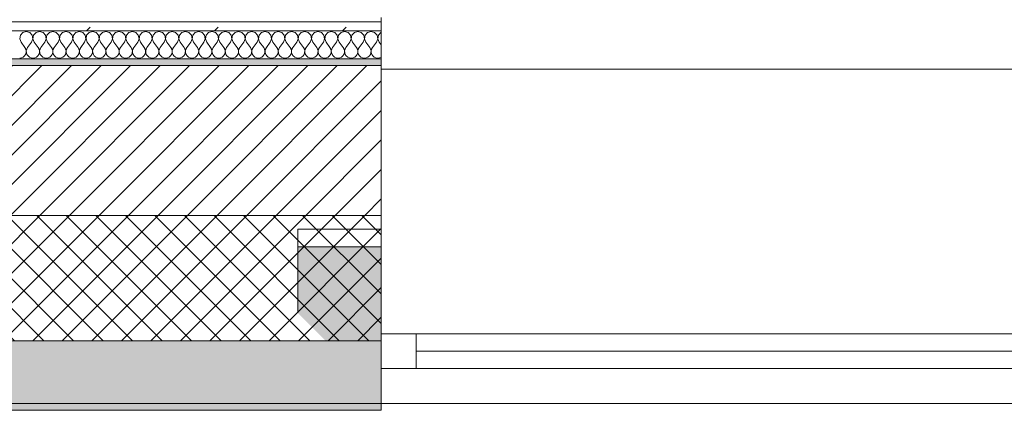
# Model space of a CAD drawing. Header units: millimetres. Extents: x -30280 to 19093, y -19284 to 4746.
# Tile 37 of 132: x -25886 to -24471, y -1699 to -1138. Entities that reach past the tile are written whole.
import ezdxf

# ---------------------------------------------------------------- set-up
doc = ezdxf.new("R2010")
doc.units = ezdxf.units.MM
doc.header["$MEASUREMENT"] = 0
doc.linetypes.add('Wipeout_Contour', pattern=[1000, 0, -1000])
for name, color, linetype in [('12_FAÇ_Façana', 7, 'Continuous'), ('Nuevo_08_E_Envans secs', 7, 'Continuous'), ('Ventanas Archicad', 7, 'Continuous')]:
    doc.layers.add(name, color=color, linetype=linetype)
for name, color, linetype, lineweight in [('12_FAÇ_Façana_Pluma_Nº__1', 7, 'Continuous', 5), ('12_FAÇ_Façana_Pluma_Nº__2', 8, 'Continuous', 5), ('12_FAÇ_Façana_Pluma_Nº__7', 7, 'Continuous', 5), ('Nuevo_08_E_Envans secs_Pluma_Nº__1', 7, 'Continuous', 5), ('Ventanas Archicad_Pluma_Nº__1', 7, 'Continuous', 5), ('Ventanas Archicad_Pluma_Nº__7', 7, 'Continuous', 5)]:
    doc.layers.add(name, color=color, linetype=linetype, lineweight=lineweight)
for name, color, linetype, lineweight, true_color in [('12_FAÇ_Façana_Pluma_Nº__102', 7, 'Continuous', 5, 0xcccccc), ('12_FAÇ_Façana_Pluma_Nº__174', 7, 'Continuous', 13, 0xe4ad2c), ('12_FAÇ_Façana_Pluma_Nº__176', 7, 'Continuous', 15, 0x93a0c6), ('Nuevo_08_E_Envans secs_Pluma_Nº__102', 7, 'Continuous', 5, 0xcccccc), ('Nuevo_08_E_Envans secs_Pluma_Nº__177', 7, 'Continuous', 15, 0xf7e046)]:
    doc.layers.add(name, color=color, linetype=linetype, lineweight=lineweight, true_color=true_color)

# ---------------------------------------------------------------- blocks, each defined once
blk = doc.blocks.new('Muro_4_1', base_point=(-28050.8, -1194))
at = {"layer": '12_FAÇ_Façana_Pluma_Nº__102', "linetype": 'Continuous', "lineweight": 0, "true_color": 0xe5e5e5}
for points in [[(-27698, -1689), (-25366.4, -1689), (-25366.4, -1599), (-27762.1, -1599)], [(-27690.8, -1699), (-25366.4, -1699), (-25366.4, -1689), (-27690.8, -1689)]]:
    blk.add_hatch(color=254, dxfattribs=at).paths.add_polyline_path(points)
at = {"layer": '12_FAÇ_Façana_Pluma_Nº__174', "linetype": 'Continuous', "lineweight": 13, "true_color": 0xe4ad2c}
h = blk.add_hatch(dxfattribs=at)
h.set_pattern_fill('SATE_Aislamiento_0001', color=42, style=0, pattern_type=2)
h.set_pattern_definition([(45, (0, 0), (-21.213203, 21.213203), []), (135, (0, 0), (21.213203, 21.213203), [])])
h.paths.add_polyline_path([(-27762.1, -1599), (-25366.4, -1599), (-25366.4, -1419), (-27890.5, -1419)])
at = {"layer": '12_FAÇ_Façana_Pluma_Nº__176', "linetype": 'Continuous', "lineweight": 0, "true_color": 0x495063}
blk.add_hatch(color=251, dxfattribs=at).paths.add_polyline_path([(-25366.4, -1194), (-28050.8, -1194), (-28043.7, -1204), (-25366.4, -1204)])
at = {"layer": '12_FAÇ_Façana_Pluma_Nº__2', "linetype": 'Continuous', "lineweight": 5}
h = blk.add_hatch(dxfattribs=at)
h.set_pattern_fill('Ceramic_0001', color=8, style=0, pattern_type=2)
h.set_pattern_definition([(45, (0, 0), (-21.213203, 21.213203), [])])
h.paths.add_polyline_path([(-27890.5, -1419), (-25366.4, -1419), (-25366.4, -1204), (-28043.7, -1204)])
at = {"layer": '12_FAÇ_Façana_Pluma_Nº__7', "color": 7, "linetype": 'Continuous', "lineweight": 5}
for p, q in [((-25366.4, -1204), (-28043.7, -1204)), ((-27890.5, -1419), (-25366.4, -1419)), ((-27762.1, -1599), (-25366.4, -1599)), ((-27698, -1689), (-25366.4, -1689))]:
    blk.add_line(p, q, dxfattribs=at)
at = {"layer": '12_FAÇ_Façana_Pluma_Nº__7', "color": 7, "linetype": 'Continuous', "lineweight": 5, "flags": 128}
for points in [[(-25366.4, -1194), (-28050.8, -1194)], [(-25366.4, -1204), (-25366.4, -1194)], [(-25366.4, -1419), (-25366.4, -1204)], [(-25366.4, -1599), (-25366.4, -1419)], [(-25366.4, -1689), (-25366.4, -1599)], [(-25366.4, -1699), (-25366.4, -1689)], [(-27690.8, -1699), (-25366.4, -1699)]]:
    blk.add_lwpolyline(points, dxfattribs=at)
blk = doc.blocks.new('Ventana Vertical Multi-Faja 27_5')
at = {"layer": 'Ventanas Archicad_Pluma_Nº__1', "color": 7, "linetype": 'Continuous', "lineweight": 5}
for p, q in [((-600, 50), (600, 50)), ((-600, 0), (-550, 0)), ((-550, 0), (-550, -50)), ((-550, 0), (550, 0)), ((550, -50), (550, 0)), ((550, 0), (600, 0)), ((-550, -25), (550, -25)), ((-550, -50), (-600, -50)), ((550, -50), (-550, -50)), ((600, -50), (550, -50)), ((-600, -200), (-600, -175)), ((600, -200), (600, -175)), ((-600, -430), (600, -430))]:
    blk.add_line(p, q, dxfattribs=at)
at = {"layer": 'Ventanas Archicad_Pluma_Nº__7', "color": 7, "linetype": 'Continuous', "lineweight": 5}
for p, q in [((-600, 50), (-600, 40)), ((600, 50), (600, 40)), ((-600, 40), (-600, 0)), ((-600, 40), (-600, 0)), ((600, 40), (600, 0)), ((600, 40), (600, 0)), ((-600, 0), (-600, -50)), ((-600, 0), (-600, -50)), ((-600, 0), (-600, -50)), ((-600, 0), (-600, -50)), ((600, 0), (600, -50)), ((600, 0), (600, -50)), ((600, 0), (600, -50)), ((600, 0), (600, -50)), ((-600, -50), (-600, -80)), ((-600, -50), (-600, -80)), ((600, -50), (600, -80)), ((600, -50), (600, -80)), ((-600, -80), (-600, -175)), ((-600, -80), (-600, -175)), ((600, -80), (600, -175)), ((600, -80), (600, -175)), ((-600, -200), (-600, -420)), ((600, -200), (600, -420)), ((-600, -420), (-600, -430)), ((600, -420), (600, -430))]:
    blk.add_line(p, q, dxfattribs=at)
blk = doc.blocks.new('Muro_17_1', base_point=(-25366.4, -1209))
at = {"layer": '12_FAÇ_Façana', "linetype": 'Continuous', "lineweight": 0, "true_color": 0x000000}
h = blk.add_hatch(dxfattribs=at)
h.set_pattern_fill('Yeso_0001', color=18, style=0, pattern_type=2)
h.set_pattern_definition([(0, (0, 0), (0, 75), [0, -75])])
h.paths.add_polyline_path([(-25366.4, -1439), (-25486.4, -1439), (-25486.4, -1464), (-25366.4, -1464)])
at = {"layer": '12_FAÇ_Façana_Pluma_Nº__102', "linetype": 'Continuous', "lineweight": 0, "true_color": 0xe5e5e5}
blk.add_hatch(color=254, dxfattribs=at).paths.add_polyline_path([(-25486.4, -1559), (-25366.4, -1679), (-25366.4, -1464), (-25486.4, -1464)])
at = {"layer": '12_FAÇ_Façana_Pluma_Nº__1', "color": 7, "linetype": 'Continuous', "lineweight": 5}
for p, q in [((-25486.4, -1439), (-25366.4, -1439)), ((-25486.4, -1464), (-25486.4, -1439)), ((-25366.4, -1439), (-25366.4, -1464)), ((-25366.4, -1464), (-25486.4, -1464))]:
    blk.add_line(p, q, dxfattribs=at)
at = {"layer": '12_FAÇ_Façana_Pluma_Nº__7', "color": 7, "linetype": 'Continuous', "lineweight": 5}
for p, q in [((-25366.4, -1219), (-25366.4, -1209)), ((-25366.4, -1439), (-25366.4, -1219)), ((-25486.4, -1559), (-25486.4, -1464)), ((-25366.4, -1559), (-25366.4, -1464)), ((-25366.4, -1559), (-25366.4, -1464)), ((-25366.4, -1589), (-25366.4, -1559)), ((-25366.4, -1589), (-25366.4, -1559)), ((-25366.4, -1639), (-25366.4, -1589)), ((-25366.4, -1639), (-25366.4, -1589)), ((-25366.4, -1679), (-25366.4, -1639)), ((-25366.4, -1679), (-25366.4, -1639)), ((-25366.4, -1689), (-25366.4, -1679))]:
    blk.add_line(p, q, dxfattribs=at)
at = {"layer": 'Ventanas Archicad', "color": 253, "linetype": 'Continuous', "lineweight": 5, "true_color": 0xa4a4a6, "zscale": 1000, "rotation": 180}
blk.add_blockref('Ventana Vertical Multi-Faja 27_5', (-24766.4, -1639), dxfattribs=at)
blk = doc.blocks.new('*X739')
at = {"layer": 'Nuevo_08_E_Envans secs_Pluma_Nº__102', "color": 254, "linetype": 'Continuous', "lineweight": 5, "true_color": 0xcccccc}
for p, q in [((-25881.2, -1156.4), (-25884.7, -1160.2)), ((-25876.2, -1154.9), (-25881.2, -1156.4)), ((-25871.2, -1156.4), (-25876.2, -1154.9)), ((-25867.7, -1160.2), (-25871.2, -1156.4)), ((-25862.1, -1156.4), (-25865.7, -1160.2)), ((-25857.1, -1154.9), (-25862.1, -1156.4)), ((-25852.1, -1156.4), (-25857.1, -1154.9)), ((-25848.6, -1160.2), (-25852.1, -1156.4)), ((-25843.1, -1156.4), (-25846.6, -1160.2)), ((-25838.1, -1154.9), (-25843.1, -1156.4)), ((-25833.1, -1156.4), (-25838.1, -1154.9)), ((-25829.6, -1160.2), (-25833.1, -1156.4)), ((-25824.1, -1156.4), (-25827.6, -1160.2)), ((-25819, -1154.9), (-25824.1, -1156.4)), ((-25814, -1156.4), (-25819, -1154.9)), ((-25810.5, -1160.2), (-25814, -1156.4)), ((-25805, -1156.4), (-25808.5, -1160.2)), ((-25800, -1154.9), (-25805, -1156.4)), ((-25795, -1156.4), (-25800, -1154.9)), ((-25791.5, -1160.2), (-25795, -1156.4)), ((-25786, -1156.4), (-25789.5, -1160.2)), ((-25781, -1154.9), (-25786, -1156.4)), ((-25775.9, -1156.4), (-25781, -1154.9)), ((-25772.4, -1160.2), (-25775.9, -1156.4)), ((-25766.9, -1156.4), (-25770.4, -1160.2)), ((-25761.9, -1154.9), (-25766.9, -1156.4)), ((-25756.9, -1156.4), (-25761.9, -1154.9)), ((-25753.4, -1160.2), (-25756.9, -1156.4)), ((-25747.9, -1156.4), (-25751.4, -1160.2)), ((-25742.9, -1154.9), (-25747.9, -1156.4)), ((-25737.9, -1156.4), (-25742.9, -1154.9)), ((-25734.3, -1160.2), (-25737.9, -1156.4)), ((-25728.8, -1156.4), (-25732.3, -1160.2)), ((-25723.8, -1154.9), (-25728.8, -1156.4)), ((-25718.8, -1156.4), (-25723.8, -1154.9)), ((-25715.3, -1160.2), (-25718.8, -1156.4)), ((-25709.8, -1156.4), (-25713.3, -1160.2)), ((-25704.8, -1154.9), (-25709.8, -1156.4)), ((-25699.8, -1156.4), (-25704.8, -1154.9)), ((-25696.2, -1160.2), (-25699.8, -1156.4)), ((-25690.7, -1156.4), (-25694.2, -1160.2)), ((-25685.7, -1154.9), (-25690.7, -1156.4)), ((-25680.7, -1156.4), (-25685.7, -1154.9)), ((-25677.2, -1160.2), (-25680.7, -1156.4)), ((-25671.7, -1156.4), (-25675.2, -1160.2)), ((-25666.7, -1154.9), (-25671.7, -1156.4)), ((-25661.7, -1156.4), (-25666.7, -1154.9)), ((-25658.1, -1160.2), (-25661.7, -1156.4)), ((-25652.6, -1156.4), (-25656.1, -1160.2)), ((-25647.6, -1154.9), (-25652.6, -1156.4)), ((-25642.6, -1156.4), (-25647.6, -1154.9)), ((-25639.1, -1160.2), (-25642.6, -1156.4)), ((-25633.6, -1156.4), (-25637.1, -1160.2)), ((-25628.6, -1154.9), (-25633.6, -1156.4)), ((-25623.6, -1156.4), (-25628.6, -1154.9)), ((-25620.1, -1160.2), (-25623.6, -1156.4)), ((-25614.5, -1156.4), (-25618, -1160.2)), ((-25609.5, -1154.9), (-25614.5, -1156.4)), ((-25604.5, -1156.4), (-25609.5, -1154.9)), ((-25601, -1160.2), (-25604.5, -1156.4)), ((-25595.5, -1156.4), (-25599, -1160.2)), ((-25590.5, -1154.9), (-25595.5, -1156.4)), ((-25585.5, -1156.4), (-25590.5, -1154.9)), ((-25582, -1160.2), (-25585.5, -1156.4)), ((-25576.4, -1156.4), (-25579.9, -1160.2)), ((-25571.4, -1154.9), (-25576.4, -1156.4)), ((-25566.4, -1156.4), (-25571.4, -1154.9)), ((-25562.9, -1160.2), (-25566.4, -1156.4)), ((-25557.4, -1156.4), (-25560.9, -1160.2)), ((-25552.4, -1154.9), (-25557.4, -1156.4)), ((-25547.4, -1156.4), (-25552.4, -1154.9)), ((-25543.9, -1160.2), (-25547.4, -1156.4)), ((-25538.3, -1156.4), (-25541.9, -1160.2)), ((-25533.3, -1154.9), (-25538.3, -1156.4)), ((-25528.3, -1156.4), (-25533.3, -1154.9)), ((-25524.8, -1160.2), (-25528.3, -1156.4)), ((-25519.3, -1156.4), (-25522.8, -1160.2)), ((-25514.3, -1154.9), (-25519.3, -1156.4)), ((-25509.3, -1156.4), (-25514.3, -1154.9)), ((-25505.8, -1160.2), (-25509.3, -1156.4)), ((-25500.2, -1156.4), (-25503.8, -1160.2)), ((-25495.2, -1154.9), (-25500.2, -1156.4)), ((-25490.2, -1156.4), (-25495.2, -1154.9)), ((-25486.7, -1160.2), (-25490.2, -1156.4)), ((-25481.2, -1156.4), (-25484.7, -1160.2)), ((-25476.2, -1154.9), (-25481.2, -1156.4)), ((-25471.2, -1156.4), (-25476.2, -1154.9)), ((-25467.7, -1160.2), (-25471.2, -1156.4)), ((-25462.1, -1156.4), (-25465.7, -1160.2)), ((-25457.1, -1154.9), (-25462.1, -1156.4)), ((-25452.1, -1156.4), (-25457.1, -1154.9)), ((-25448.6, -1160.2), (-25452.1, -1156.4)), ((-25443.1, -1156.4), (-25446.6, -1160.2)), ((-25438.1, -1154.9), (-25443.1, -1156.4)), ((-25433.1, -1156.4), (-25438.1, -1154.9)), ((-25429.6, -1160.2), (-25433.1, -1156.4)), ((-25424.1, -1156.4), (-25427.6, -1160.2)), ((-25419, -1154.9), (-25424.1, -1156.4)), ((-25414, -1156.4), (-25419, -1154.9)), ((-25410.5, -1160.2), (-25414, -1156.4)), ((-25405, -1156.4), (-25408.5, -1160.2)), ((-25400, -1154.9), (-25405, -1156.4)), ((-25395, -1156.4), (-25400, -1154.9)), ((-25391.5, -1160.2), (-25395, -1156.4)), ((-25386, -1156.4), (-25389.5, -1160.2)), ((-25381, -1154.9), (-25386, -1156.4)), ((-25375.9, -1156.4), (-25381, -1154.9)), ((-25372.4, -1160.2), (-25375.9, -1156.4)), ((-25366.9, -1156.4), (-25370.4, -1160.2)), ((-25366.4, -1156.2), (-25366.9, -1156.4)), ((-25884.7, -1160.2), (-25885.7, -1165.3)), ((-25885.7, -1165.3), (-25883.8, -1170.2)), ((-25883.8, -1170.2), (-25878.1, -1177.8)), ((-25868.6, -1170.2), (-25874.3, -1177.8)), ((-25868.6, -1170.2), (-25866.7, -1165.3)), ((-25866.7, -1165.3), (-25867.7, -1160.2)), ((-25865.7, -1160.2), (-25866.6, -1165.3)), ((-25866.6, -1165.3), (-25864.8, -1170.2)), ((-25864.8, -1170.2), (-25859, -1177.8)), ((-25849.5, -1170.2), (-25855.2, -1177.8)), ((-25849.5, -1170.2), (-25847.7, -1165.3)), ((-25847.7, -1165.3), (-25848.6, -1160.2)), ((-25846.6, -1160.2), (-25847.6, -1165.3)), ((-25847.6, -1165.3), (-25845.7, -1170.2)), ((-25845.7, -1170.2), (-25840, -1177.8)), ((-25830.5, -1170.2), (-25836.2, -1177.8)), ((-25830.5, -1170.2), (-25828.6, -1165.3)), ((-25828.6, -1165.3), (-25829.6, -1160.2)), ((-25827.6, -1160.2), (-25828.5, -1165.3)), ((-25828.5, -1165.3), (-25826.7, -1170.2)), ((-25826.7, -1170.2), (-25821, -1177.8)), ((-25811.4, -1170.2), (-25817.1, -1177.8)), ((-25811.4, -1170.2), (-25809.6, -1165.3)), ((-25809.6, -1165.3), (-25810.5, -1160.2)), ((-25808.5, -1160.2), (-25809.5, -1165.3)), ((-25809.5, -1165.3), (-25807.6, -1170.2)), ((-25807.6, -1170.2), (-25801.9, -1177.8)), ((-25792.4, -1170.2), (-25798.1, -1177.8)), ((-25792.4, -1170.2), (-25790.5, -1165.3)), ((-25790.5, -1165.3), (-25791.5, -1160.2)), ((-25789.5, -1160.2), (-25790.4, -1165.3)), ((-25790.4, -1165.3), (-25788.6, -1170.2)), ((-25788.6, -1170.2), (-25782.9, -1177.8)), ((-25773.3, -1170.2), (-25779, -1177.8)), ((-25773.3, -1170.2), (-25771.5, -1165.3)), ((-25771.5, -1165.3), (-25772.4, -1160.2)), ((-25770.4, -1160.2), (-25771.4, -1165.3)), ((-25771.4, -1165.3), (-25769.5, -1170.2)), ((-25769.5, -1170.2), (-25763.8, -1177.8)), ((-25754.3, -1170.2), (-25760, -1177.8)), ((-25754.3, -1170.2), (-25752.4, -1165.3)), ((-25752.4, -1165.3), (-25753.4, -1160.2)), ((-25751.4, -1160.2), (-25752.3, -1165.3)), ((-25752.3, -1165.3), (-25750.5, -1170.2)), ((-25750.5, -1170.2), (-25744.8, -1177.8)), ((-25735.2, -1170.2), (-25741, -1177.8)), ((-25735.2, -1170.2), (-25733.4, -1165.3)), ((-25733.4, -1165.3), (-25734.3, -1160.2)), ((-25732.3, -1160.2), (-25733.3, -1165.3)), ((-25733.3, -1165.3), (-25731.4, -1170.2)), ((-25731.4, -1170.2), (-25725.7, -1177.8)), ((-25716.2, -1170.2), (-25721.9, -1177.8)), ((-25716.2, -1170.2), (-25714.3, -1165.3)), ((-25714.3, -1165.3), (-25715.3, -1160.2)), ((-25713.3, -1160.2), (-25714.2, -1165.3)), ((-25714.2, -1165.3), (-25712.4, -1170.2)), ((-25712.4, -1170.2), (-25706.7, -1177.8)), ((-25697.1, -1170.2), (-25702.9, -1177.8)), ((-25697.1, -1170.2), (-25695.3, -1165.3)), ((-25695.3, -1165.3), (-25696.2, -1160.2)), ((-25694.2, -1160.2), (-25695.2, -1165.3)), ((-25695.2, -1165.3), (-25693.3, -1170.2)), ((-25693.3, -1170.2), (-25687.6, -1177.8)), ((-25678.1, -1170.2), (-25683.8, -1177.8)), ((-25678.1, -1170.2), (-25676.2, -1165.3)), ((-25676.2, -1165.3), (-25677.2, -1160.2)), ((-25675.2, -1160.2), (-25676.2, -1165.3)), ((-25676.2, -1165.3), (-25674.3, -1170.2)), ((-25674.3, -1170.2), (-25668.6, -1177.8)), ((-25659, -1170.2), (-25664.8, -1177.8)), ((-25659, -1170.2), (-25657.2, -1165.3)), ((-25657.2, -1165.3), (-25658.1, -1160.2)), ((-25656.1, -1160.2), (-25657.1, -1165.3)), ((-25657.1, -1165.3), (-25655.2, -1170.2)), ((-25655.2, -1170.2), (-25649.5, -1177.8)), ((-25640, -1170.2), (-25645.7, -1177.8)), ((-25640, -1170.2), (-25638.1, -1165.3)), ((-25638.1, -1165.3), (-25639.1, -1160.2)), ((-25637.1, -1160.2), (-25638.1, -1165.3)), ((-25638.1, -1165.3), (-25636.2, -1170.2)), ((-25636.2, -1170.2), (-25630.5, -1177.8)), ((-25621, -1170.2), (-25626.7, -1177.8)), ((-25621, -1170.2), (-25619.1, -1165.3)), ((-25619.1, -1165.3), (-25620.1, -1160.2)), ((-25618, -1160.2), (-25619, -1165.3)), ((-25619, -1165.3), (-25617.1, -1170.2)), ((-25617.1, -1170.2), (-25611.4, -1177.8)), ((-25601.9, -1170.2), (-25607.6, -1177.8)), ((-25601.9, -1170.2), (-25600, -1165.3)), ((-25600, -1165.3), (-25601, -1160.2)), ((-25599, -1160.2), (-25600, -1165.3)), ((-25600, -1165.3), (-25598.1, -1170.2)), ((-25598.1, -1170.2), (-25592.4, -1177.8)), ((-25582.9, -1170.2), (-25588.6, -1177.8)), ((-25582.9, -1170.2), (-25581, -1165.3)), ((-25581, -1165.3), (-25582, -1160.2)), ((-25579.9, -1160.2), (-25580.9, -1165.3)), ((-25580.9, -1165.3), (-25579, -1170.2)), ((-25579, -1170.2), (-25573.3, -1177.8)), ((-25563.8, -1170.2), (-25569.5, -1177.8)), ((-25563.8, -1170.2), (-25561.9, -1165.3)), ((-25561.9, -1165.3), (-25562.9, -1160.2)), ((-25560.9, -1160.2), (-25561.9, -1165.3)), ((-25561.9, -1165.3), (-25560, -1170.2)), ((-25560, -1170.2), (-25554.3, -1177.8)), ((-25544.8, -1170.2), (-25550.5, -1177.8)), ((-25544.8, -1170.2), (-25542.9, -1165.3)), ((-25542.9, -1165.3), (-25543.9, -1160.2)), ((-25541.9, -1160.2), (-25542.8, -1165.3)), ((-25542.8, -1165.3), (-25541, -1170.2)), ((-25541, -1170.2), (-25535.2, -1177.8)), ((-25525.7, -1170.2), (-25531.4, -1177.8)), ((-25525.7, -1170.2), (-25523.8, -1165.3)), ((-25523.8, -1165.3), (-25524.8, -1160.2)), ((-25522.8, -1160.2), (-25523.8, -1165.3)), ((-25523.8, -1165.3), (-25521.9, -1170.2)), ((-25521.9, -1170.2), (-25516.2, -1177.8)), ((-25506.7, -1170.2), (-25512.4, -1177.8)), ((-25506.7, -1170.2), (-25504.8, -1165.3)), ((-25504.8, -1165.3), (-25505.8, -1160.2)), ((-25503.8, -1160.2), (-25504.7, -1165.3)), ((-25504.7, -1165.3), (-25502.9, -1170.2)), ((-25502.9, -1170.2), (-25497.1, -1177.8)), ((-25487.6, -1170.2), (-25493.3, -1177.8)), ((-25487.6, -1170.2), (-25485.8, -1165.3)), ((-25485.8, -1165.3), (-25486.7, -1160.2)), ((-25484.7, -1160.2), (-25485.7, -1165.3)), ((-25485.7, -1165.3), (-25483.8, -1170.2)), ((-25483.8, -1170.2), (-25478.1, -1177.8)), ((-25468.6, -1170.2), (-25474.3, -1177.8)), ((-25468.6, -1170.2), (-25466.7, -1165.3)), ((-25466.7, -1165.3), (-25467.7, -1160.2)), ((-25465.7, -1160.2), (-25466.6, -1165.3)), ((-25466.6, -1165.3), (-25464.8, -1170.2)), ((-25464.8, -1170.2), (-25459, -1177.8)), ((-25449.5, -1170.2), (-25455.2, -1177.8)), ((-25449.5, -1170.2), (-25447.7, -1165.3)), ((-25447.7, -1165.3), (-25448.6, -1160.2)), ((-25446.6, -1160.2), (-25447.6, -1165.3)), ((-25447.6, -1165.3), (-25445.7, -1170.2)), ((-25445.7, -1170.2), (-25440, -1177.8)), ((-25430.5, -1170.2), (-25436.2, -1177.8)), ((-25430.5, -1170.2), (-25428.6, -1165.3)), ((-25428.6, -1165.3), (-25429.6, -1160.2)), ((-25427.6, -1160.2), (-25428.5, -1165.3)), ((-25428.5, -1165.3), (-25426.7, -1170.2)), ((-25426.7, -1170.2), (-25421, -1177.8)), ((-25411.4, -1170.2), (-25417.1, -1177.8)), ((-25411.4, -1170.2), (-25409.6, -1165.3)), ((-25409.6, -1165.3), (-25410.5, -1160.2)), ((-25408.5, -1160.2), (-25409.5, -1165.3)), ((-25409.5, -1165.3), (-25407.6, -1170.2)), ((-25407.6, -1170.2), (-25401.9, -1177.8)), ((-25392.4, -1170.2), (-25398.1, -1177.8)), ((-25392.4, -1170.2), (-25390.5, -1165.3)), ((-25390.5, -1165.3), (-25391.5, -1160.2)), ((-25389.5, -1160.2), (-25390.4, -1165.3)), ((-25390.4, -1165.3), (-25388.6, -1170.2)), ((-25388.6, -1170.2), (-25382.9, -1177.8)), ((-25373.3, -1170.2), (-25379, -1177.8)), ((-25373.3, -1170.2), (-25371.5, -1165.3)), ((-25371.5, -1165.3), (-25372.4, -1160.2)), ((-25370.4, -1160.2), (-25371.4, -1165.3)), ((-25371.4, -1165.3), (-25369.5, -1170.2)), ((-25369.5, -1170.2), (-25366.4, -1174.3)), ((-25878.7, -1189.9), (-25877.2, -1187.8)), ((-25876.8, -1180.1), (-25878.1, -1177.8)), ((-25877.2, -1187.8), (-25876.4, -1185.3)), ((-25876.2, -1182.6), (-25876.8, -1180.1)), ((-25876.4, -1185.3), (-25876.2, -1182.6)), ((-25875.6, -1180.1), (-25876.2, -1182.6)), ((-25876.2, -1182.6), (-25876, -1185.3)), ((-25876, -1185.3), (-25875.2, -1187.8)), ((-25874.3, -1177.8), (-25875.6, -1180.1)), ((-25875.2, -1187.8), (-25873.7, -1189.9)), ((-25859.6, -1189.9), (-25858.1, -1187.8)), ((-25857.8, -1180.1), (-25859, -1177.8)), ((-25858.1, -1187.8), (-25857.3, -1185.3)), ((-25857.2, -1182.6), (-25857.8, -1180.1)), ((-25857.3, -1185.3), (-25857.2, -1182.6)), ((-25856.5, -1180.1), (-25857.1, -1182.6)), ((-25857.1, -1182.6), (-25857, -1185.3)), ((-25857, -1185.3), (-25856.1, -1187.8)), ((-25855.2, -1177.8), (-25856.5, -1180.1)), ((-25856.1, -1187.8), (-25854.6, -1189.9)), ((-25840.6, -1189.9), (-25839.1, -1187.8)), ((-25838.7, -1180.1), (-25840, -1177.8)), ((-25839.1, -1187.8), (-25838.3, -1185.3)), ((-25838.1, -1182.6), (-25838.7, -1180.1)), ((-25838.3, -1185.3), (-25838.1, -1182.6)), ((-25837.5, -1180.1), (-25838.1, -1182.6)), ((-25838.1, -1182.6), (-25837.9, -1185.3)), ((-25837.9, -1185.3), (-25837.1, -1187.8)), ((-25836.2, -1177.8), (-25837.5, -1180.1)), ((-25837.1, -1187.8), (-25835.6, -1189.9)), ((-25821.5, -1189.9), (-25820.1, -1187.8)), ((-25819.7, -1180.1), (-25821, -1177.8)), ((-25820.1, -1187.8), (-25819.2, -1185.3)), ((-25819.1, -1182.6), (-25819.7, -1180.1)), ((-25819.2, -1185.3), (-25819.1, -1182.6)), ((-25818.4, -1180.1), (-25819, -1182.6)), ((-25819, -1182.6), (-25818.9, -1185.3)), ((-25818.9, -1185.3), (-25818, -1187.8)), ((-25817.1, -1177.8), (-25818.4, -1180.1)), ((-25818, -1187.8), (-25816.6, -1189.9)), ((-25802.5, -1189.9), (-25801, -1187.8)), ((-25800.6, -1180.1), (-25801.9, -1177.8)), ((-25801, -1187.8), (-25800.2, -1185.3)), ((-25800, -1182.6), (-25800.6, -1180.1)), ((-25800.2, -1185.3), (-25800, -1182.6)), ((-25799.4, -1180.1), (-25800, -1182.6)), ((-25800, -1182.6), (-25799.8, -1185.3)), ((-25799.8, -1185.3), (-25799, -1187.8)), ((-25798.1, -1177.8), (-25799.4, -1180.1)), ((-25799, -1187.8), (-25797.5, -1189.9)), ((-25783.4, -1189.9), (-25782, -1187.8)), ((-25781.6, -1180.1), (-25782.9, -1177.8)), ((-25782, -1187.8), (-25781.1, -1185.3)), ((-25781, -1182.6), (-25781.6, -1180.1)), ((-25781.1, -1185.3), (-25781, -1182.6)), ((-25780.3, -1180.1), (-25780.9, -1182.6)), ((-25780.9, -1182.6), (-25780.8, -1185.3)), ((-25780.8, -1185.3), (-25779.9, -1187.8)), ((-25779, -1177.8), (-25780.3, -1180.1)), ((-25779.9, -1187.8), (-25778.5, -1189.9)), ((-25764.4, -1189.9), (-25762.9, -1187.8)), ((-25762.5, -1180.1), (-25763.8, -1177.8)), ((-25762.9, -1187.8), (-25762.1, -1185.3)), ((-25761.9, -1182.6), (-25762.5, -1180.1)), ((-25762.1, -1185.3), (-25761.9, -1182.6)), ((-25761.3, -1180.1), (-25761.9, -1182.6)), ((-25761.9, -1182.6), (-25761.7, -1185.3)), ((-25761.7, -1185.3), (-25760.9, -1187.8)), ((-25760, -1177.8), (-25761.3, -1180.1)), ((-25760.9, -1187.8), (-25759.4, -1189.9)), ((-25745.4, -1189.9), (-25743.9, -1187.8)), ((-25743.5, -1180.1), (-25744.8, -1177.8)), ((-25743.9, -1187.8), (-25743, -1185.3)), ((-25742.9, -1182.6), (-25743.5, -1180.1)), ((-25743, -1185.3), (-25742.9, -1182.6)), ((-25742.2, -1180.1), (-25742.8, -1182.6)), ((-25742.8, -1182.6), (-25742.7, -1185.3)), ((-25742.7, -1185.3), (-25741.9, -1187.8)), ((-25741, -1177.8), (-25742.2, -1180.1)), ((-25741.9, -1187.8), (-25740.4, -1189.9)), ((-25726.3, -1189.9), (-25724.8, -1187.8)), ((-25724.4, -1180.1), (-25725.7, -1177.8)), ((-25724.8, -1187.8), (-25724, -1185.3)), ((-25723.8, -1182.6), (-25724.4, -1180.1)), ((-25724, -1185.3), (-25723.8, -1182.6)), ((-25723.2, -1180.1), (-25723.8, -1182.6)), ((-25723.8, -1182.6), (-25723.6, -1185.3)), ((-25723.6, -1185.3), (-25722.8, -1187.8)), ((-25721.9, -1177.8), (-25723.2, -1180.1)), ((-25722.8, -1187.8), (-25721.3, -1189.9)), ((-25707.3, -1189.9), (-25705.8, -1187.8)), ((-25705.4, -1180.1), (-25706.7, -1177.8)), ((-25705.8, -1187.8), (-25704.9, -1185.3)), ((-25704.8, -1182.6), (-25705.4, -1180.1)), ((-25704.9, -1185.3), (-25704.8, -1182.6)), ((-25704.1, -1180.1), (-25704.7, -1182.6)), ((-25704.7, -1182.6), (-25704.6, -1185.3)), ((-25704.6, -1185.3), (-25703.8, -1187.8)), ((-25702.9, -1177.8), (-25704.1, -1180.1)), ((-25703.8, -1187.8), (-25702.3, -1189.9)), ((-25688.2, -1189.9), (-25686.7, -1187.8)), ((-25686.3, -1180.1), (-25687.6, -1177.8)), ((-25686.7, -1187.8), (-25685.9, -1185.3)), ((-25685.8, -1182.6), (-25686.3, -1180.1)), ((-25685.9, -1185.3), (-25685.8, -1182.6)), ((-25685.1, -1180.1), (-25685.7, -1182.6)), ((-25685.7, -1182.6), (-25685.5, -1185.3)), ((-25685.5, -1185.3), (-25684.7, -1187.8)), ((-25683.8, -1177.8), (-25685.1, -1180.1)), ((-25684.7, -1187.8), (-25683.2, -1189.9)), ((-25669.2, -1189.9), (-25667.7, -1187.8)), ((-25667.3, -1180.1), (-25668.6, -1177.8)), ((-25667.7, -1187.8), (-25666.8, -1185.3)), ((-25666.7, -1182.6), (-25667.3, -1180.1)), ((-25666.8, -1185.3), (-25666.7, -1182.6)), ((-25666, -1180.1), (-25666.6, -1182.6)), ((-25666.6, -1182.6), (-25666.5, -1185.3)), ((-25666.5, -1185.3), (-25665.7, -1187.8)), ((-25664.8, -1177.8), (-25666, -1180.1)), ((-25665.7, -1187.8), (-25664.2, -1189.9)), ((-25650.1, -1189.9), (-25648.6, -1187.8)), ((-25648.3, -1180.1), (-25649.5, -1177.8)), ((-25648.6, -1187.8), (-25647.8, -1185.3)), ((-25647.7, -1182.6), (-25648.3, -1180.1)), ((-25647.8, -1185.3), (-25647.7, -1182.6)), ((-25647, -1180.1), (-25647.6, -1182.6)), ((-25647.6, -1182.6), (-25647.5, -1185.3)), ((-25647.5, -1185.3), (-25646.6, -1187.8)), ((-25645.7, -1177.8), (-25647, -1180.1)), ((-25646.6, -1187.8), (-25645.1, -1189.9)), ((-25631.1, -1189.9), (-25629.6, -1187.8)), ((-25629.2, -1180.1), (-25630.5, -1177.8)), ((-25629.6, -1187.8), (-25628.7, -1185.3)), ((-25628.6, -1182.6), (-25629.2, -1180.1)), ((-25628.7, -1185.3), (-25628.6, -1182.6)), ((-25627.9, -1180.1), (-25628.5, -1182.6)), ((-25628.5, -1182.6), (-25628.4, -1185.3)), ((-25628.4, -1185.3), (-25627.6, -1187.8)), ((-25626.7, -1177.8), (-25627.9, -1180.1)), ((-25627.6, -1187.8), (-25626.1, -1189.9)), ((-25612, -1189.9), (-25610.5, -1187.8)), ((-25610.2, -1180.1), (-25611.4, -1177.8)), ((-25610.5, -1187.8), (-25609.7, -1185.3)), ((-25609.6, -1182.6), (-25610.2, -1180.1)), ((-25609.7, -1185.3), (-25609.6, -1182.6)), ((-25608.9, -1180.1), (-25609.5, -1182.6)), ((-25609.5, -1182.6), (-25609.4, -1185.3)), ((-25609.4, -1185.3), (-25608.5, -1187.8)), ((-25607.6, -1177.8), (-25608.9, -1180.1)), ((-25608.5, -1187.8), (-25607, -1189.9)), ((-25593, -1189.9), (-25591.5, -1187.8)), ((-25591.1, -1180.1), (-25592.4, -1177.8)), ((-25591.5, -1187.8), (-25590.6, -1185.3)), ((-25590.5, -1182.6), (-25591.1, -1180.1)), ((-25590.6, -1185.3), (-25590.5, -1182.6)), ((-25589.8, -1180.1), (-25590.4, -1182.6)), ((-25590.4, -1182.6), (-25590.3, -1185.3)), ((-25590.3, -1185.3), (-25589.5, -1187.8)), ((-25588.6, -1177.8), (-25589.8, -1180.1)), ((-25589.5, -1187.8), (-25588, -1189.9)), ((-25573.9, -1189.9), (-25572.4, -1187.8)), ((-25572.1, -1180.1), (-25573.3, -1177.8)), ((-25572.4, -1187.8), (-25571.6, -1185.3)), ((-25571.5, -1182.6), (-25572.1, -1180.1)), ((-25571.6, -1185.3), (-25571.5, -1182.6)), ((-25570.8, -1180.1), (-25571.4, -1182.6)), ((-25571.4, -1182.6), (-25571.3, -1185.3)), ((-25571.3, -1185.3), (-25570.4, -1187.8)), ((-25569.5, -1177.8), (-25570.8, -1180.1)), ((-25570.4, -1187.8), (-25568.9, -1189.9)), ((-25554.9, -1189.9), (-25553.4, -1187.8)), ((-25553, -1180.1), (-25554.3, -1177.8)), ((-25553.4, -1187.8), (-25552.5, -1185.3)), ((-25552.4, -1182.6), (-25553, -1180.1)), ((-25552.5, -1185.3), (-25552.4, -1182.6)), ((-25551.7, -1180.1), (-25552.3, -1182.6)), ((-25552.3, -1182.6), (-25552.2, -1185.3)), ((-25552.2, -1185.3), (-25551.4, -1187.8)), ((-25550.5, -1177.8), (-25551.7, -1180.1)), ((-25551.4, -1187.8), (-25549.9, -1189.9)), ((-25535.8, -1189.9), (-25534.3, -1187.8)), ((-25534, -1180.1), (-25535.2, -1177.8)), ((-25534.3, -1187.8), (-25533.5, -1185.3)), ((-25533.4, -1182.6), (-25534, -1180.1)), ((-25533.5, -1185.3), (-25533.4, -1182.6)), ((-25532.7, -1180.1), (-25533.3, -1182.6)), ((-25533.3, -1182.6), (-25533.2, -1185.3)), ((-25533.2, -1185.3), (-25532.3, -1187.8)), ((-25531.4, -1177.8), (-25532.7, -1180.1)), ((-25532.3, -1187.8), (-25530.8, -1189.9)), ((-25516.8, -1189.9), (-25515.3, -1187.8)), ((-25514.9, -1180.1), (-25516.2, -1177.8)), ((-25515.3, -1187.8), (-25514.5, -1185.3)), ((-25514.3, -1182.6), (-25514.9, -1180.1)), ((-25514.5, -1185.3), (-25514.3, -1182.6)), ((-25513.7, -1180.1), (-25514.2, -1182.6)), ((-25514.2, -1182.6), (-25514.1, -1185.3)), ((-25514.1, -1185.3), (-25513.3, -1187.8)), ((-25512.4, -1177.8), (-25513.7, -1180.1)), ((-25513.3, -1187.8), (-25511.8, -1189.9)), ((-25497.7, -1189.9), (-25496.2, -1187.8)), ((-25495.9, -1180.1), (-25497.1, -1177.8)), ((-25496.2, -1187.8), (-25495.4, -1185.3)), ((-25495.3, -1182.6), (-25495.9, -1180.1)), ((-25495.4, -1185.3), (-25495.3, -1182.6)), ((-25494.6, -1180.1), (-25495.2, -1182.6)), ((-25495.2, -1182.6), (-25495.1, -1185.3)), ((-25495.1, -1185.3), (-25494.2, -1187.8)), ((-25493.3, -1177.8), (-25494.6, -1180.1)), ((-25494.2, -1187.8), (-25492.7, -1189.9)), ((-25478.7, -1189.9), (-25477.2, -1187.8)), ((-25476.8, -1180.1), (-25478.1, -1177.8)), ((-25477.2, -1187.8), (-25476.4, -1185.3)), ((-25476.2, -1182.6), (-25476.8, -1180.1)), ((-25476.4, -1185.3), (-25476.2, -1182.6)), ((-25475.6, -1180.1), (-25476.2, -1182.6)), ((-25476.2, -1182.6), (-25476, -1185.3)), ((-25476, -1185.3), (-25475.2, -1187.8)), ((-25474.3, -1177.8), (-25475.6, -1180.1)), ((-25475.2, -1187.8), (-25473.7, -1189.9)), ((-25459.6, -1189.9), (-25458.1, -1187.8)), ((-25457.8, -1180.1), (-25459, -1177.8)), ((-25458.1, -1187.8), (-25457.3, -1185.3)), ((-25457.2, -1182.6), (-25457.8, -1180.1)), ((-25457.3, -1185.3), (-25457.2, -1182.6)), ((-25456.5, -1180.1), (-25457.1, -1182.6)), ((-25457.1, -1182.6), (-25457, -1185.3)), ((-25457, -1185.3), (-25456.1, -1187.8)), ((-25455.2, -1177.8), (-25456.5, -1180.1)), ((-25456.1, -1187.8), (-25454.6, -1189.9)), ((-25440.6, -1189.9), (-25439.1, -1187.8)), ((-25438.7, -1180.1), (-25440, -1177.8)), ((-25439.1, -1187.8), (-25438.3, -1185.3)), ((-25438.1, -1182.6), (-25438.7, -1180.1)), ((-25438.3, -1185.3), (-25438.1, -1182.6)), ((-25437.5, -1180.1), (-25438.1, -1182.6)), ((-25438.1, -1182.6), (-25437.9, -1185.3)), ((-25437.9, -1185.3), (-25437.1, -1187.8)), ((-25436.2, -1177.8), (-25437.5, -1180.1)), ((-25437.1, -1187.8), (-25435.6, -1189.9)), ((-25421.5, -1189.9), (-25420.1, -1187.8)), ((-25419.7, -1180.1), (-25421, -1177.8)), ((-25420.1, -1187.8), (-25419.2, -1185.3)), ((-25419.1, -1182.6), (-25419.7, -1180.1)), ((-25419.2, -1185.3), (-25419.1, -1182.6)), ((-25418.4, -1180.1), (-25419, -1182.6)), ((-25419, -1182.6), (-25418.9, -1185.3)), ((-25418.9, -1185.3), (-25418, -1187.8)), ((-25417.1, -1177.8), (-25418.4, -1180.1)), ((-25418, -1187.8), (-25416.6, -1189.9)), ((-25402.5, -1189.9), (-25401, -1187.8)), ((-25400.6, -1180.1), (-25401.9, -1177.8)), ((-25401, -1187.8), (-25400.2, -1185.3)), ((-25400, -1182.6), (-25400.6, -1180.1)), ((-25400.2, -1185.3), (-25400, -1182.6)), ((-25399.4, -1180.1), (-25400, -1182.6)), ((-25400, -1182.6), (-25399.8, -1185.3)), ((-25399.8, -1185.3), (-25399, -1187.8)), ((-25398.1, -1177.8), (-25399.4, -1180.1)), ((-25399, -1187.8), (-25397.5, -1189.9)), ((-25383.4, -1189.9), (-25382, -1187.8)), ((-25381.6, -1180.1), (-25382.9, -1177.8)), ((-25382, -1187.8), (-25381.1, -1185.3)), ((-25381, -1182.6), (-25381.6, -1180.1)), ((-25381.1, -1185.3), (-25381, -1182.6)), ((-25380.3, -1180.1), (-25380.9, -1182.6)), ((-25380.9, -1182.6), (-25380.8, -1185.3)), ((-25380.8, -1185.3), (-25379.9, -1187.8)), ((-25379, -1177.8), (-25380.3, -1180.1)), ((-25379.9, -1187.8), (-25378.5, -1189.9)), ((-25885.7, -1193), (-25883.1, -1192.7)), ((-25883.1, -1192.7), (-25880.7, -1191.6)), ((-25880.7, -1191.6), (-25878.7, -1189.9)), ((-25873.7, -1189.9), (-25871.7, -1191.6)), ((-25871.7, -1191.6), (-25869.3, -1192.7)), ((-25869.3, -1192.7), (-25866.7, -1193)), ((-25866.7, -1193), (-25864.1, -1192.7)), ((-25864.1, -1192.7), (-25861.7, -1191.6)), ((-25861.7, -1191.6), (-25859.6, -1189.9)), ((-25854.6, -1189.9), (-25852.6, -1191.6)), ((-25852.6, -1191.6), (-25850.2, -1192.7)), ((-25850.2, -1192.7), (-25847.6, -1193)), ((-25847.6, -1193), (-25845, -1192.7)), ((-25845, -1192.7), (-25842.6, -1191.6)), ((-25842.6, -1191.6), (-25840.6, -1189.9)), ((-25835.6, -1189.9), (-25833.6, -1191.6)), ((-25833.6, -1191.6), (-25831.2, -1192.7)), ((-25831.2, -1192.7), (-25828.6, -1193)), ((-25828.6, -1193), (-25826, -1192.7)), ((-25826, -1192.7), (-25823.6, -1191.6)), ((-25823.6, -1191.6), (-25821.5, -1189.9)), ((-25816.6, -1189.9), (-25814.5, -1191.6)), ((-25814.5, -1191.6), (-25812.1, -1192.7)), ((-25812.1, -1192.7), (-25809.5, -1193)), ((-25809.5, -1193), (-25806.9, -1192.7)), ((-25806.9, -1192.7), (-25804.5, -1191.6)), ((-25804.5, -1191.6), (-25802.5, -1189.9)), ((-25797.5, -1189.9), (-25795.5, -1191.6)), ((-25795.5, -1191.6), (-25793.1, -1192.7)), ((-25793.1, -1192.7), (-25790.5, -1193)), ((-25790.5, -1193), (-25787.9, -1192.7)), ((-25787.9, -1192.7), (-25785.5, -1191.6)), ((-25785.5, -1191.6), (-25783.4, -1189.9)), ((-25778.5, -1189.9), (-25776.4, -1191.6)), ((-25776.4, -1191.6), (-25774, -1192.7)), ((-25774, -1192.7), (-25771.4, -1193)), ((-25771.4, -1193), (-25768.8, -1192.7)), ((-25768.8, -1192.7), (-25766.4, -1191.6)), ((-25766.4, -1191.6), (-25764.4, -1189.9)), ((-25759.4, -1189.9), (-25757.4, -1191.6)), ((-25757.4, -1191.6), (-25755, -1192.7)), ((-25755, -1192.7), (-25752.4, -1193)), ((-25752.4, -1193), (-25749.8, -1192.7)), ((-25749.8, -1192.7), (-25747.4, -1191.6)), ((-25747.4, -1191.6), (-25745.4, -1189.9)), ((-25740.4, -1189.9), (-25738.3, -1191.6)), ((-25738.3, -1191.6), (-25735.9, -1192.7)), ((-25735.9, -1192.7), (-25733.3, -1193)), ((-25733.3, -1193), (-25730.7, -1192.7)), ((-25730.7, -1192.7), (-25728.3, -1191.6)), ((-25728.3, -1191.6), (-25726.3, -1189.9)), ((-25721.3, -1189.9), (-25719.3, -1191.6)), ((-25719.3, -1191.6), (-25716.9, -1192.7)), ((-25716.9, -1192.7), (-25714.3, -1193)), ((-25714.3, -1193), (-25711.7, -1192.7)), ((-25711.7, -1192.7), (-25709.3, -1191.6)), ((-25709.3, -1191.6), (-25707.3, -1189.9)), ((-25702.3, -1189.9), (-25700.2, -1191.6)), ((-25700.2, -1191.6), (-25697.8, -1192.7)), ((-25697.8, -1192.7), (-25695.2, -1193)), ((-25695.2, -1193), (-25692.6, -1192.7)), ((-25692.6, -1192.7), (-25690.2, -1191.6)), ((-25690.2, -1191.6), (-25688.2, -1189.9)), ((-25683.2, -1189.9), (-25681.2, -1191.6)), ((-25681.2, -1191.6), (-25678.8, -1192.7)), ((-25678.8, -1192.7), (-25676.2, -1193)), ((-25676.2, -1193), (-25673.6, -1192.7)), ((-25673.6, -1192.7), (-25671.2, -1191.6)), ((-25671.2, -1191.6), (-25669.2, -1189.9)), ((-25664.2, -1189.9), (-25662.1, -1191.6)), ((-25662.1, -1191.6), (-25659.7, -1192.7)), ((-25659.7, -1192.7), (-25657.1, -1193)), ((-25657.1, -1193), (-25654.5, -1192.7)), ((-25654.5, -1192.7), (-25652.1, -1191.6)), ((-25652.1, -1191.6), (-25650.1, -1189.9)), ((-25645.1, -1189.9), (-25643.1, -1191.6)), ((-25643.1, -1191.6), (-25640.7, -1192.7)), ((-25640.7, -1192.7), (-25638.1, -1193)), ((-25638.1, -1193), (-25635.5, -1192.7)), ((-25635.5, -1192.7), (-25633.1, -1191.6)), ((-25633.1, -1191.6), (-25631.1, -1189.9)), ((-25626.1, -1189.9), (-25624.1, -1191.6)), ((-25624.1, -1191.6), (-25621.7, -1192.7)), ((-25621.7, -1192.7), (-25619, -1193)), ((-25619, -1193), (-25616.4, -1192.7)), ((-25616.4, -1192.7), (-25614, -1191.6)), ((-25614, -1191.6), (-25612, -1189.9)), ((-25607, -1189.9), (-25605, -1191.6)), ((-25605, -1191.6), (-25602.6, -1192.7)), ((-25602.6, -1192.7), (-25600, -1193)), ((-25600, -1193), (-25597.4, -1192.7)), ((-25597.4, -1192.7), (-25595, -1191.6)), ((-25595, -1191.6), (-25593, -1189.9)), ((-25588, -1189.9), (-25586, -1191.6)), ((-25586, -1191.6), (-25583.6, -1192.7)), ((-25583.6, -1192.7), (-25581, -1193)), ((-25581, -1193), (-25578.3, -1192.7)), ((-25578.3, -1192.7), (-25575.9, -1191.6)), ((-25575.9, -1191.6), (-25573.9, -1189.9)), ((-25568.9, -1189.9), (-25566.9, -1191.6)), ((-25566.9, -1191.6), (-25564.5, -1192.7)), ((-25564.5, -1192.7), (-25561.9, -1193)), ((-25561.9, -1193), (-25559.3, -1192.7)), ((-25559.3, -1192.7), (-25556.9, -1191.6)), ((-25556.9, -1191.6), (-25554.9, -1189.9)), ((-25549.9, -1189.9), (-25547.9, -1191.6)), ((-25547.9, -1191.6), (-25545.5, -1192.7)), ((-25545.5, -1192.7), (-25542.9, -1193)), ((-25542.9, -1193), (-25540.3, -1192.7)), ((-25540.3, -1192.7), (-25537.9, -1191.6)), ((-25537.9, -1191.6), (-25535.8, -1189.9)), ((-25530.8, -1189.9), (-25528.8, -1191.6)), ((-25528.8, -1191.6), (-25526.4, -1192.7)), ((-25526.4, -1192.7), (-25523.8, -1193)), ((-25523.8, -1193), (-25521.2, -1192.7)), ((-25521.2, -1192.7), (-25518.8, -1191.6)), ((-25518.8, -1191.6), (-25516.8, -1189.9)), ((-25511.8, -1189.9), (-25509.8, -1191.6)), ((-25509.8, -1191.6), (-25507.4, -1192.7)), ((-25507.4, -1192.7), (-25504.8, -1193)), ((-25504.8, -1193), (-25502.2, -1192.7)), ((-25502.2, -1192.7), (-25499.8, -1191.6)), ((-25499.8, -1191.6), (-25497.7, -1189.9)), ((-25492.7, -1189.9), (-25490.7, -1191.6)), ((-25490.7, -1191.6), (-25488.3, -1192.7)), ((-25488.3, -1192.7), (-25485.7, -1193)), ((-25485.7, -1193), (-25483.1, -1192.7)), ((-25483.1, -1192.7), (-25480.7, -1191.6)), ((-25480.7, -1191.6), (-25478.7, -1189.9)), ((-25473.7, -1189.9), (-25471.7, -1191.6)), ((-25471.7, -1191.6), (-25469.3, -1192.7)), ((-25469.3, -1192.7), (-25466.7, -1193)), ((-25466.7, -1193), (-25464.1, -1192.7)), ((-25464.1, -1192.7), (-25461.7, -1191.6)), ((-25461.7, -1191.6), (-25459.6, -1189.9)), ((-25454.6, -1189.9), (-25452.6, -1191.6)), ((-25452.6, -1191.6), (-25450.2, -1192.7)), ((-25450.2, -1192.7), (-25447.6, -1193)), ((-25447.6, -1193), (-25445, -1192.7)), ((-25445, -1192.7), (-25442.6, -1191.6)), ((-25442.6, -1191.6), (-25440.6, -1189.9)), ((-25435.6, -1189.9), (-25433.6, -1191.6)), ((-25433.6, -1191.6), (-25431.2, -1192.7)), ((-25431.2, -1192.7), (-25428.6, -1193)), ((-25428.6, -1193), (-25426, -1192.7)), ((-25426, -1192.7), (-25423.6, -1191.6)), ((-25423.6, -1191.6), (-25421.5, -1189.9)), ((-25416.6, -1189.9), (-25414.5, -1191.6)), ((-25414.5, -1191.6), (-25412.1, -1192.7)), ((-25412.1, -1192.7), (-25409.5, -1193)), ((-25409.5, -1193), (-25406.9, -1192.7)), ((-25406.9, -1192.7), (-25404.5, -1191.6)), ((-25404.5, -1191.6), (-25402.5, -1189.9)), ((-25397.5, -1189.9), (-25395.5, -1191.6)), ((-25395.5, -1191.6), (-25393.1, -1192.7)), ((-25393.1, -1192.7), (-25390.5, -1193)), ((-25390.5, -1193), (-25387.9, -1192.7)), ((-25387.9, -1192.7), (-25385.5, -1191.6)), ((-25385.5, -1191.6), (-25383.4, -1189.9)), ((-25378.5, -1189.9), (-25376.4, -1191.6)), ((-25376.4, -1191.6), (-25374, -1192.7)), ((-25374, -1192.7), (-25371.4, -1193)), ((-25371.4, -1193), (-25368.8, -1192.7)), ((-25368.8, -1192.7), (-25366.4, -1191.6))]:
    blk.add_line(p, q, dxfattribs=at)
blk = doc.blocks.new('Muro_116_1', base_point=(-27904.8, -1129))
at = {"layer": 'Nuevo_08_E_Envans secs_Pluma_Nº__1', "color": 7, "linetype": 'Continuous', "lineweight": 5, "flags": 128}
blk.add_lwpolyline([(-27942.8, -1194), (-25366.4, -1194)], dxfattribs=at)
at = {"color": 254, "linetype": 'Wipeout_Contour', "lineweight": 0, "ltscale": 106665.583995}
blk.add_wipeout([(-27916.8, -1154), (-25366.4, -1154), (-25366.4, -1141), (-27916.8, -1141)], dxfattribs=at).dxf.layer = 'Nuevo_08_E_Envans secs'
at = {"layer": 'Nuevo_08_E_Envans secs_Pluma_Nº__177', "linetype": 'Continuous', "lineweight": 15, "true_color": 0xf7e046}
h = blk.add_hatch(dxfattribs=at)
h.set_pattern_fill('Panellat_HPL_0001', color=53, style=0, pattern_type=2)
h.set_pattern_definition([(45, (0, 0), (-183.8478, 183.8478), [195, -65]), (45, (7e-14, 183.85), (-183.8478, 183.8478), [195, -65])])
h.paths.add_polyline_path([(-27916.8, -1154), (-25366.4, -1154), (-25366.4, -1141), (-27916.8, -1141)])
at = {"layer": 'Nuevo_08_E_Envans secs_Pluma_Nº__1', "color": 7, "linetype": 'Continuous', "lineweight": 5}
for p, q in [((-25366.4, -1141), (-27916.8, -1141)), ((-25366.4, -1154), (-27929.8, -1154))]:
    blk.add_line(p, q, dxfattribs=at)
at = {"layer": 'Nuevo_08_E_Envans secs_Pluma_Nº__1', "color": 7, "linetype": 'Continuous', "lineweight": 5, "flags": 128}
for points in [[(-25366.4, -1135), (-25366.4, -1141)], [(-25366.4, -1141), (-25366.4, -1154)], [(-25366.4, -1154), (-25366.4, -1194)]]:
    blk.add_lwpolyline(points, dxfattribs=at)
at = {"layer": 'Nuevo_08_E_Envans secs', "color": 7, "lineweight": 20}
blk.add_blockref('*X739', (0, 0), dxfattribs=at)

msp = doc.modelspace()

# ---------------------------------------------------------------- block references
at = {"layer": '12_FAÇ_Façana', "color": 7, "lineweight": 20}
for name, p in [('Muro_4_1', (-28050.8, -1194)), ('Muro_17_1', (-25366.4, -1209))]:
    msp.add_blockref(name, p, dxfattribs=at)

# ---------------------------------------------------------------- next in the draw order: block references
at = {"layer": 'Nuevo_08_E_Envans secs', "color": 7, "lineweight": 20}
msp.add_blockref('Muro_116_1', (-27904.8, -1129), dxfattribs=at)

doc.saveas('drawing.dxf')
